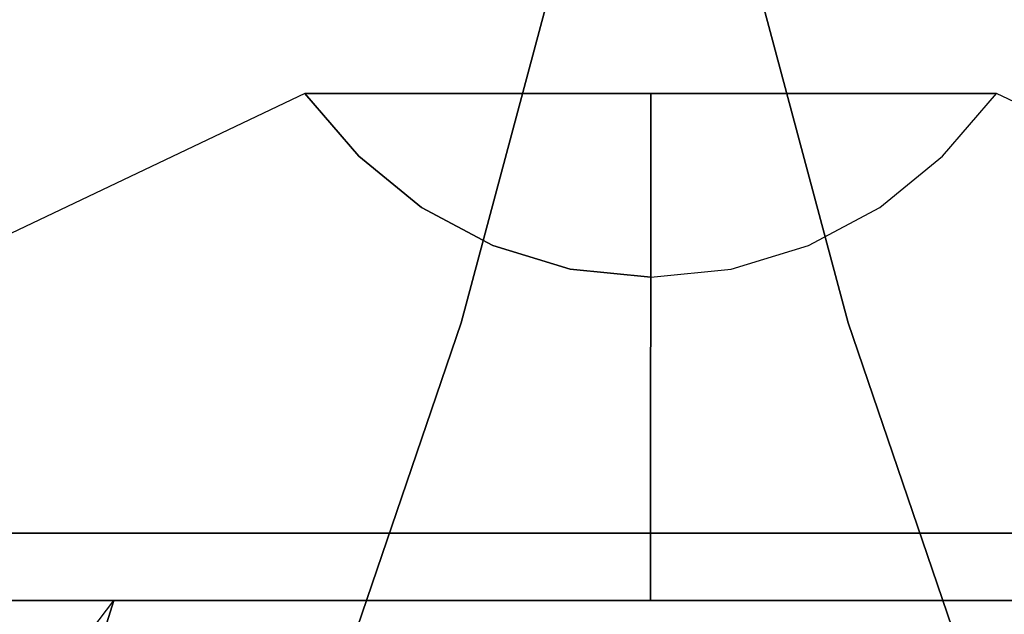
# Model space of a CAD drawing. Header units: millimetres. Extents: x -215 to 215, y -1755 to 257.
# Tile 3 of 7: x -69 to 39, y -135 to -69. Entities that reach past the tile are written whole.
import ezdxf

# ---------------------------------------------------------------- set-up
doc = ezdxf.new("R2010")
doc.units = ezdxf.units.MM
doc.layers.add('KF_LINE_212_9_i_SPEAKDETAIL', color=250, linetype='Continuous')
doc.layers.add('KF_LINE_212_9_i_SPEAKER', color=253, linetype='Continuous')

# ---------------------------------------------------------------- blocks, each defined once
blk = doc.blocks.new('KF_Line_212_9_i')
at = {"layer": 'KF_LINE_212_9_i_SPEAKDETAIL'}
for points, invisible_edges in [([(136.01, 396.95, -33.21), (102.43, 388.6, -21.73), (102.43, 341.4, -21.73), (136.01, 333.05, -33.21)], 10), ([(136.01, 333.05, 32.33), (102.43, 341.4, 20.85), (102.43, 388.6, 20.85), (136.01, 396.95, 32.33)], 10), ([(136.01, 396.95, -33.21), (102.43, 388.6, -21.73), (102.43, 388.6, 20.85), (136.01, 396.95, 32.33)], 10), ([(102.43, 388.6, -21.73), (67.74, 382.19, -12.47), (67.74, 347.81, -12.47), (102.43, 341.4, -21.73)], 10), ([(102.43, 388.6, -21.73), (67.74, 382.19, -12.47), (67.74, 382.19, 11.59), (102.43, 388.6, 20.85)], 10), ([(102.43, 341.4, 20.85), (67.74, 347.81, 11.59), (67.74, 382.19, 11.59), (102.43, 388.6, 20.85)], 10), ([(102.43, 341.4, -21.73), (67.74, 347.81, -12.47), (67.74, 347.81, 11.59), (102.43, 341.4, 20.85)], 10), ([(136.01, 333.05, -33.21), (102.43, 341.4, -21.73), (102.43, 341.4, 20.85), (136.01, 333.05, 32.33)], 10), ([(125.56, 194.21, -31.67), (125.56, 197.33, 0), (133, 197.33, 0), (133, 194.21, -31.67)], 10), ([(125.56, 197.33, 0), (125.56, 194.21, 31.67), (133, 194.21, 31.67), (133, 197.33, 0)], 10), ([(133, 194.38, -31.7), (133, 197.5, 0), (133, 147, 0), (133, 147, -24.13)], 10), ([(133, 197.5, 0), (133, 194.38, 31.7), (133, 147, 24.13), (133, 147, 0)], 10), ([(133, 194.21, -31.67), (133, 197.33, 0), (133, 190.67, 0.01), (133, 187.68, -30.33)], 10), ([(133, 197.33, 0), (133, 194.21, 31.67), (133, 187.68, 30.36), (133, 190.67, 0.01)], 10), ([(125.56, 184.97, -62.12), (125.56, 194.21, -31.67), (133, 194.21, -31.67), (133, 184.97, -62.12)], 10), ([(125.56, 194.21, 31.67), (125.56, 184.97, 62.12), (133, 184.97, 62.12), (133, 194.21, 31.67)], 10), ([(133, 194.38, 31.7), (133, 185.13, 62.19), (133, 147, 48.26), (133, 147, 24.13)], 10), ([(133, 185.13, -62.19), (133, 194.38, -31.7), (133, 147, -24.13), (133, 147, -48.26)], 10), ([(133, 184.97, -62.12), (133, 194.21, -31.67), (133, 187.68, -30.33), (133, 178.83, -59.5)], 10), ([(133, 194.21, 31.67), (133, 184.97, 62.12), (133, 178.83, 59.53), (133, 187.68, 30.36)], 10), ([(77.19, 72.36, -7.43), (77.19, 73.09, 0), (133, 190.67, 0.01), (133, 187.68, -30.33)], 8), ([(77.19, 73.09, 0), (77.19, 72.36, 7.43), (133, 187.68, 30.36), (133, 190.67, 0.01)], 10), ([(77.19, 70.19, -14.58), (77.19, 72.36, -7.43), (133, 187.68, -30.33), (133, 178.83, -59.5)], 10), ([(77.19, 72.36, 7.43), (77.19, 70.19, 14.58), (133, 178.83, 59.53), (133, 187.68, 30.36)], 10), ([(125.56, 184.97, 62.12), (125.56, 169.97, 90.19), (133, 169.97, 90.19), (133, 184.97, 62.12)], 10), ([(133, 185.13, 62.19), (133, 170.11, 90.28), (133, 147, 59.12), (133, 147, 48.26)], 10), ([(133, 184.97, 62.12), (133, 169.97, 90.19), (133, 164.46, 86.42), (133, 178.83, 59.53)], 10), ([(77.19, 66.67, -21.16), (77.19, 70.19, -14.58), (133, 178.83, -59.5), (133, 164.46, -86.39)], 10), ([(77.19, 70.19, 14.58), (77.19, 66.67, 21.16), (133, 164.46, 86.42), (133, 178.83, 59.53)], 10), ([(133, 170.11, 90.28), (133, 149.9, 114.9), (133, 120.56, 85.56), (133, 147, 59.12)], 10), ([(77.19, 61.93, -26.93), (77.19, 66.67, -21.16), (133, 164.46, -86.39), (133, 145.12, -109.96)], 10), ([(77.19, 66.67, 21.16), (77.19, 61.93, 26.93), (133, 145.12, 109.99), (133, 164.46, 86.42)], 10), ([(77.19, 56.16, -31.67), (77.19, 61.93, -26.93), (133, 145.12, -109.96), (133, 121.55, -129.3)], 10), ([(77.19, 61.93, 26.93), (77.19, 56.16, 31.67), (133, 121.55, 129.33), (133, 145.12, 109.99)], 10), ([(77.19, 49.58, -35.19), (77.19, 56.16, -31.67), (133, 121.55, -129.3), (133, 94.66, -143.67)], 10), ([(77.19, 56.16, 31.67), (77.19, 49.58, 35.19), (133, 94.66, 143.7), (133, 121.55, 129.33)], 10), ([(77.19, 42.43, -37.36), (77.19, 49.58, -35.19), (133, 94.66, -143.67), (133, 65.49, -152.52)], 10), ([(77.19, 49.58, 35.19), (77.19, 42.43, 37.36), (133, 65.49, 152.55), (133, 94.66, 143.7)], 10), ([(84.07, 64.68, -12.29), (77.19, 70.19, -14.58), (77.19, 73.09, 0), (84.07, 67.12, 0)], 15), ([(77.19, 70.19, -14.58), (77.19, 73.09, 0), (77.19, 72.36, -7.43)], 1), ([(84.07, 67.12, 0), (77.19, 73.09, 0), (77.19, 70.19, 14.58), (84.07, 64.68, 12.29)], 14), ([(77.19, 73.09, 0), (77.19, 70.19, 14.58), (77.19, 72.36, 7.43)], 1), ([(84.07, 57.71, -22.71), (77.19, 61.93, -26.93), (77.19, 70.19, -14.58), (84.07, 64.68, -12.29)], 15), ([(84.07, 64.68, 12.29), (77.19, 70.19, 14.58), (77.19, 61.93, 26.93), (84.07, 57.71, 22.71)], 15), ([(77.19, 61.93, 26.93), (77.19, 66.67, 21.16), (77.19, 70.19, 14.58)], 10), ([(77.19, 70.19, 14.58), (77.19, 61.93, 26.93), (77.19, 66.67, 21.16)], 1), ([(77.19, 61.93, -26.93), (77.19, 70.19, -14.58), (77.19, 66.67, -21.16)], 1), ([(89.72, 58.32, -9.66), (84.07, 64.68, -12.29), (84.07, 67.12, 0), (89.72, 60.24, 0)], 15), ([(89.72, 60.24, 0), (84.07, 67.12, 0), (84.07, 64.68, 12.29), (89.72, 58.32, 9.66)], 14), ([(77.19, 35, -38.09), (77.19, 42.43, -37.36), (133, 65.49, -152.52), (133, 35.15, -155.51)], 2), ([(77.19, 42.43, 37.36), (77.19, 35, 38.09), (133, 35.15, 155.54), (133, 65.49, 152.55)], 8), ([(89.72, 58.32, 9.66), (84.07, 64.68, 12.29), (84.07, 57.71, 22.71), (89.72, 52.85, 17.85)], 15), ([(89.72, 52.85, -17.85), (84.07, 57.71, -22.71), (84.07, 64.68, -12.29), (89.72, 58.32, -9.66)], 15), ([(84.07, 47.29, -29.68), (77.19, 49.58, -35.19), (77.19, 61.93, -26.93), (84.07, 57.71, -22.71)], 15), ([(84.07, 57.71, 22.71), (77.19, 61.93, 26.93), (77.19, 49.58, 35.19), (84.07, 47.29, 29.68)], 15), ([(77.19, 49.58, 35.19), (77.19, 56.16, 31.67), (77.19, 61.93, 26.93)], 10), ([(77.19, 61.93, -26.93), (77.19, 56.16, -31.67), (77.19, 49.58, -35.19)], 10), ([(77.19, 61.93, 26.93), (77.19, 49.58, 35.19), (77.19, 56.16, 31.67)], 1), ([(77.19, 49.58, -35.19), (77.19, 61.93, -26.93), (77.19, 56.16, -31.67)], 1), ([(93.92, 51.06, -6.65), (89.72, 58.32, -9.66), (89.72, 60.24, 0), (93.92, 52.38, 0)], 15), ([(93.92, 52.38, 0), (89.72, 60.24, 0), (89.72, 58.32, 9.66), (93.92, 51.06, 6.65)], 14), ([(89.72, 52.85, 17.85), (84.07, 57.71, 22.71), (84.07, 47.29, 29.68), (89.72, 44.66, 23.32)], 15), ([(89.72, 44.66, -23.32), (84.07, 47.29, -29.68), (84.07, 57.71, -22.71), (89.72, 52.85, -17.85)], 15), ([(93.92, 51.06, 6.65), (89.72, 58.32, 9.66), (89.72, 52.85, 17.85), (93.92, 47.29, 12.29)], 15), ([(93.92, 47.29, -12.29), (89.72, 52.85, -17.85), (89.72, 58.32, -9.66), (93.92, 51.06, -6.65)], 15), ([(93.92, 47.29, 12.29), (89.72, 52.85, 17.85), (89.72, 44.66, 23.32), (93.92, 41.65, 16.06)], 15), ([(93.92, 41.65, -16.06), (89.72, 44.66, -23.32), (89.72, 52.85, -17.85), (93.92, 47.29, -12.29)], 15), ([(96.5, 43.19, -3.39), (93.92, 51.06, -6.65), (93.92, 52.38, 0), (96.5, 43.86, 0)], 15), ([(96.5, 43.86, 0), (93.92, 52.38, 0), (93.92, 51.06, 6.65), (96.5, 43.19, 3.39)], 14), ([(96.5, 41.27, -6.27), (93.92, 47.29, -12.29), (93.92, 51.06, -6.65), (96.5, 43.19, -3.39)], 15), ([(96.5, 43.19, 3.39), (93.92, 51.06, 6.65), (93.92, 47.29, 12.29), (96.5, 41.27, 6.27)], 15), ([(84.07, 47.29, 29.68), (77.19, 49.58, 35.19), (77.19, 35, 38.09), (84.07, 35, 32.12)], 11), ([(77.19, 35, 38.09), (77.19, 42.43, 37.36), (77.19, 49.58, 35.19)], 10), ([(84.07, 35, -32.12), (77.19, 35, -38.09), (77.19, 49.58, -35.19), (84.07, 47.29, -29.68)], 14), ([(77.19, 49.58, 35.19), (77.19, 35, 38.09), (77.19, 42.43, 37.36)], 1), ([(77.19, 35, -38.09), (77.19, 49.58, -35.19), (77.19, 42.43, -37.36)], 1), ([(89.72, 44.66, 23.32), (84.07, 47.29, 29.68), (84.07, 35, 32.12), (89.72, 35, 25.24)], 11), ([(89.72, 35, -25.24), (84.07, 35, -32.12), (84.07, 47.29, -29.68), (89.72, 44.66, -23.32)], 14), ([(96.5, 41.27, 6.27), (93.92, 47.29, 12.29), (93.92, 41.65, 16.06), (96.5, 38.39, 8.19)], 15), ([(96.5, 38.39, -8.19), (93.92, 41.65, -16.06), (93.92, 47.29, -12.29), (96.5, 41.27, -6.27)], 15), ([(93.92, 41.65, 16.06), (89.72, 44.66, 23.32), (89.72, 35, 25.24), (93.92, 35, 17.38)], 11), ([(93.92, 35, -17.38), (89.72, 35, -25.24), (89.72, 44.66, -23.32), (93.92, 41.65, -16.06)], 14), ([(97.38, 35, 0), (96.5, 43.19, -3.39), (96.5, 43.86, 0), (97.38, 35, 0)], 15), ([(97.38, 35, 0), (96.5, 43.86, 0), (96.5, 43.19, 3.39), (97.38, 35, 0)], 14), ([(97.38, 35, 0), (96.5, 41.27, -6.27), (96.5, 43.19, -3.39), (97.38, 35, 0)], 15), ([(97.38, 35, 0), (96.5, 43.19, 3.39), (96.5, 41.27, 6.27), (97.38, 35, 0)], 15), ([(96.5, 38.39, 8.19), (93.92, 41.65, 16.06), (93.92, 35, 17.38), (96.5, 35, 8.86)], 11), ([(96.5, 35, -8.86), (93.92, 35, -17.38), (93.92, 41.65, -16.06), (96.5, 38.39, -8.19)], 14), ([(97.38, 35, 0), (96.5, 38.39, -8.19), (96.5, 41.27, -6.27), (97.38, 35, 0)], 15), ([(97.38, 35, 0), (96.5, 41.27, 6.27), (96.5, 38.39, 8.19), (97.38, 35, 0)], 15), ([(97.38, 35, 0), (96.5, 35, -8.86), (96.5, 38.39, -8.19), (97.38, 35, 0)], 14), ([(97.38, 35, 0), (96.5, 38.39, 8.19), (96.5, 35, 8.86), (97.38, 35, 0)], 11), ([(77.19, 27.57, -37.36), (77.19, 35, -38.09), (133, 35.15, -155.51), (133, 4.81, -152.52)], 10), ([(77.19, 35, 38.09), (77.19, 27.57, 37.36), (133, 4.81, 152.55), (133, 35.15, 155.54)], 10), ([(84.07, 35, 32.12), (77.19, 35, 38.09), (77.19, 20.42, 35.19), (84.07, 22.71, 29.68)], 14), ([(84.07, 22.71, -29.68), (77.19, 20.42, -35.19), (77.19, 35, -38.09), (84.07, 35, -32.12)], 15), ([(77.19, 20.42, 35.19), (77.19, 27.57, 37.36), (77.19, 35, 38.09)], 10), ([(77.19, 35, -38.09), (77.19, 27.57, -37.36), (77.19, 20.42, -35.19)], 10), ([(77.19, 35, 38.09), (77.19, 20.42, 35.19), (77.19, 27.57, 37.36)], 1), ([(77.19, 20.42, -35.19), (77.19, 35, -38.09), (77.19, 27.57, -37.36)], 1), ([(89.72, 35, 25.24), (84.07, 35, 32.12), (84.07, 22.71, 29.68), (89.72, 25.34, 23.32)], 14), ([(89.72, 25.34, -23.32), (84.07, 22.71, -29.68), (84.07, 35, -32.12), (89.72, 35, -25.24)], 15), ([(93.92, 35, 17.38), (89.72, 35, 25.24), (89.72, 25.34, 23.32), (93.92, 28.35, 16.06)], 14), ([(93.92, 28.35, -16.06), (89.72, 25.34, -23.32), (89.72, 35, -25.24), (93.92, 35, -17.38)], 15), ([(96.5, 35, 8.86), (93.92, 35, 17.38), (93.92, 28.35, 16.06), (96.5, 31.61, 8.19)], 14), ([(96.5, 31.61, -8.19), (93.92, 28.35, -16.06), (93.92, 35, -17.38), (96.5, 35, -8.86)], 15), ([(97.38, 35, 0), (96.5, 31.61, -8.19), (96.5, 35, -8.86), (97.38, 35, 0)], 15), ([(97.38, 35, 0), (96.5, 26.81, -3.39), (96.5, 28.73, -6.27), (97.38, 35, 0)], 15), ([(97.38, 35, 0), (96.5, 28.73, -6.27), (96.5, 31.61, -8.19), (97.38, 35, 0)], 15), ([(97.38, 35, 0), (96.5, 35, 8.86), (96.5, 31.61, 8.19), (97.38, 35, 0)], 14), ([(97.38, 35, 0), (96.5, 31.61, 8.19), (96.5, 28.73, 6.27), (97.38, 35, 0)], 15), ([(97.38, 35, 0), (96.5, 28.73, 6.27), (96.5, 26.81, 3.39), (97.38, 35, 0)], 15), ([(97.38, 35, 0), (96.5, 26.14, 0), (96.5, 26.81, -3.39), (97.38, 35, 0)], 14), ([(97.38, 35, 0), (96.5, 26.81, 3.39), (96.5, 26.14, 0), (97.38, 35, 0)], 11), ([(96.5, 31.61, 8.19), (93.92, 28.35, 16.06), (93.92, 22.71, 12.29), (96.5, 28.73, 6.27)], 15), ([(96.5, 28.73, -6.27), (93.92, 22.71, -12.29), (93.92, 28.35, -16.06), (96.5, 31.61, -8.19)], 15), ([(93.92, 28.35, 16.06), (89.72, 25.34, 23.32), (89.72, 17.15, 17.85), (93.92, 22.71, 12.29)], 15), ([(93.92, 22.71, -12.29), (89.72, 17.15, -17.85), (89.72, 25.34, -23.32), (93.92, 28.35, -16.06)], 15), ([(96.5, 26.81, -3.39), (93.92, 18.94, -6.65), (93.92, 22.71, -12.29), (96.5, 28.73, -6.27)], 15), ([(96.5, 28.73, 6.27), (93.92, 22.71, 12.29), (93.92, 18.94, 6.65), (96.5, 26.81, 3.39)], 15), ([(77.19, 20.42, -35.19), (77.19, 27.57, -37.36), (133, 4.81, -152.52), (133, -24.37, -143.67)], 10), ([(77.19, 27.57, 37.36), (77.19, 20.42, 35.19), (133, -24.37, 143.7), (133, 4.81, 152.55)], 10), ([(96.5, 26.14, 0), (93.92, 17.62, 0), (93.92, 18.94, -6.65), (96.5, 26.81, -3.39)], 14), ([(96.5, 26.81, 3.39), (93.92, 18.94, 6.65), (93.92, 17.62, 0), (96.5, 26.14, 0)], 11), ([(89.72, 25.34, 23.32), (84.07, 22.71, 29.68), (84.07, 12.29, 22.71), (89.72, 17.15, 17.85)], 15), ([(89.72, 17.15, -17.85), (84.07, 12.29, -22.71), (84.07, 22.71, -29.68), (89.72, 25.34, -23.32)], 15), ([(84.07, 22.71, 29.68), (77.19, 20.42, 35.19), (77.19, 8.07, 26.93), (84.07, 12.29, 22.71)], 15), ([(84.07, 12.29, -22.71), (77.19, 8.07, -26.93), (77.19, 20.42, -35.19), (84.07, 22.71, -29.68)], 15), ([(93.92, 22.71, 12.29), (89.72, 17.15, 17.85), (89.72, 11.68, 9.66), (93.92, 18.94, 6.65)], 15), ([(93.92, 18.94, -6.65), (89.72, 11.68, -9.66), (89.72, 17.15, -17.85), (93.92, 22.71, -12.29)], 15), ([(77.19, 13.84, -31.67), (77.19, 20.42, -35.19), (133, -24.37, -143.67), (133, -51.26, -129.3)], 10), ([(77.19, 20.42, 35.19), (77.19, 13.84, 31.67), (133, -51.26, 129.33), (133, -24.37, 143.7)], 10), ([(77.19, 8.07, 26.93), (77.19, 13.84, 31.67), (77.19, 20.42, 35.19)], 10), ([(77.19, 20.42, -35.19), (77.19, 13.84, -31.67), (77.19, 8.07, -26.93)], 10), ([(77.19, 20.42, 35.19), (77.19, 8.07, 26.93), (77.19, 13.84, 31.67)], 1), ([(77.19, 8.07, -26.93), (77.19, 20.42, -35.19), (77.19, 13.84, -31.67)], 1), ([(93.92, 17.62, 0), (89.72, 9.76, 0), (89.72, 11.68, -9.66), (93.92, 18.94, -6.65)], 14), ([(93.92, 18.94, 6.65), (89.72, 11.68, 9.66), (89.72, 9.76, 0), (93.92, 17.62, 0)], 11), ([(89.72, 17.15, 17.85), (84.07, 12.29, 22.71), (84.07, 5.32, 12.29), (89.72, 11.68, 9.66)], 15), ([(89.72, 11.68, -9.66), (84.07, 5.32, -12.29), (84.07, 12.29, -22.71), (89.72, 17.15, -17.85)], 15), ([(77.19, 8.07, -26.93), (77.19, 13.84, -31.67), (133, -51.26, -129.3), (133, -74.83, -109.96)], 10), ([(77.19, 13.84, 31.67), (77.19, 8.07, 26.93), (133, -74.83, 109.99), (133, -51.26, 129.33)], 10), ([(84.07, 12.29, 22.71), (77.19, 8.07, 26.93), (77.19, -0.19, 14.58), (84.07, 5.32, 12.29)], 15), ([(84.07, 5.32, -12.29), (77.19, -0.19, -14.58), (77.19, 8.07, -26.93), (84.07, 12.29, -22.71)], 15), ([(89.72, 9.76, 0), (84.07, 2.88, 0), (84.07, 5.32, -12.29), (89.72, 11.68, -9.66)], 14), ([(89.72, 11.68, 9.66), (84.07, 5.32, 12.29), (84.07, 2.88, 0), (89.72, 9.76, 0)], 11), ([(77.19, 3.33, -21.16), (77.19, 8.07, -26.93), (133, -74.83, -109.96), (133, -94.17, -86.39)], 10), ([(77.19, 8.07, 26.93), (77.19, 3.33, 21.16), (133, -94.17, 86.42), (133, -74.83, 109.99)], 10), ([(77.19, -0.19, 14.58), (77.19, 3.33, 21.16), (77.19, 8.07, 26.93)], 10), ([(77.19, 8.07, -26.93), (77.19, 3.33, -21.16), (77.19, -0.19, -14.58)], 10), ([(77.19, 8.07, 26.93), (77.19, -0.19, 14.58), (77.19, 3.33, 21.16)], 1), ([(77.19, -0.19, -14.58), (77.19, 8.07, -26.93), (77.19, 3.33, -21.16)], 1), ([(84.07, 2.88, 0), (77.19, -3.09, 0), (77.19, -0.19, -14.58), (84.07, 5.32, -12.29)], 14), ([(84.07, 5.32, 12.29), (77.19, -0.19, 14.58), (77.19, -3.09, 0), (84.07, 2.88, 0)], 11), ([(77.19, -0.19, -14.58), (77.19, 3.33, -21.16), (133, -94.17, -86.39), (133, -108.54, -59.5)], 10), ([(77.19, 3.33, 21.16), (77.19, -0.19, 14.58), (133, -108.54, 59.53), (133, -94.17, 86.42)], 10), ([(77.19, -2.36, -7.43), (77.19, -0.19, -14.58), (133, -108.54, -59.5), (133, -117.39, -30.33)], 10), ([(77.19, -0.19, 14.58), (77.19, -2.36, 7.43), (133, -117.39, 30.36), (133, -108.54, 59.53)], 10), ([(77.19, -0.19, -14.58), (77.19, -2.36, -7.43), (77.19, -3.09, 0)], 10), ([(77.19, -3.09, 0), (77.19, -2.36, 7.43), (77.19, -0.19, 14.58)], 10), ([(77.19, -0.19, 14.58), (77.19, -3.09, 0), (77.19, -2.36, 7.43)], 1), ([(77.19, -3.09, 0), (77.19, -0.19, -14.58), (77.19, -2.36, -7.43)], 1), ([(77.19, -3.09, 0), (77.19, -2.36, -7.43), (133, -117.39, -30.33), (133, -120.38, 0.01)], 2), ([(77.19, -2.36, 7.43), (77.19, -3.09, 0), (133, -120.38, 0.01), (133, -117.39, 30.36)], 15), ([(133, -100.11, 90.28), (133, -79.91, 114.9), (133, -50.56, 85.56), (133, -77, 59.12)], 10), ([(133, -115.13, 62.19), (133, -100.11, 90.28), (133, -77, 59.12), (133, -77, 48.26)], 10), ([(133, -124.38, -31.7), (133, -127.5, 0), (133, -77, 0), (133, -77, -24.13)], 10), ([(133, -127.5, 0), (133, -124.38, 31.7), (133, -77, 24.13), (133, -77, 0)], 10), ([(133, -124.38, 31.7), (133, -115.13, 62.19), (133, -77, 48.26), (133, -77, 24.13)], 10), ([(133, -115.13, -62.19), (133, -124.38, -31.7), (133, -77, -24.13), (133, -77, -48.26)], 10), ([(133, -99.97, 90.19), (133, -114.97, 62.12), (133, -108.54, 59.53), (133, -94.17, 86.42)], 10), ([(125.56, -99.97, 90.19), (125.56, -114.97, 62.12), (133, -114.97, 62.12), (133, -99.97, 90.19)], 10), ([(133, -124.21, -31.67), (133, -114.97, -62.12), (133, -108.54, -59.5), (133, -117.39, -30.33)], 10), ([(133, -114.97, 62.12), (133, -124.21, 31.67), (133, -117.39, 30.36), (133, -108.54, 59.53)], 10), ([(125.56, -124.21, -31.67), (125.56, -114.97, -62.12), (133, -114.97, -62.12), (133, -124.21, -31.67)], 10), ([(125.56, -114.97, 62.12), (125.56, -124.21, 31.67), (133, -124.21, 31.67), (133, -114.97, 62.12)], 10), ([(133, -127.33, 0), (133, -124.21, -31.67), (133, -117.39, -30.33), (133, -120.38, 0.01)], 10), ([(133, -124.21, 31.67), (133, -127.33, 0), (133, -120.38, 0.01), (133, -117.39, 30.36)], 10), ([(125.56, -127.33, 0), (125.56, -124.21, -31.67), (133, -124.21, -31.67), (133, -127.33, 0)], 10), ([(125.56, -124.21, 31.67), (125.56, -127.33, 0), (133, -127.33, 0), (133, -124.21, 31.67)], 10), ([(125.56, -134.79, -31.67), (125.56, -131.67, 0), (133, -131.67, 0), (133, -134.79, -31.67)], 10), ([(125.56, -131.67, 0), (125.56, -134.79, 31.67), (133, -134.79, 31.67), (133, -131.67, 0)], 10), ([(133, -134.62, -31.7), (133, -131.5, 0), (133, -182, 0), (133, -182, -24.13)], 10), ([(133, -131.5, 0), (133, -134.62, 31.7), (133, -182, 24.13), (133, -182, 0)], 10), ([(133, -134.79, -31.67), (133, -131.67, 0), (133, -138.33, 0.01), (133, -141.32, -30.33)], 10), ([(133, -131.67, 0), (133, -134.79, 31.67), (133, -141.32, 30.36), (133, -138.33, 0.01)], 10), ([(125.56, -144.03, -62.12), (125.56, -134.79, -31.67), (133, -134.79, -31.67), (133, -144.03, -62.12)], 10), ([(125.56, -134.79, 31.67), (125.56, -144.03, 62.12), (133, -144.03, 62.12), (133, -134.79, 31.67)], 10), ([(133, -134.62, 31.7), (133, -143.87, 62.19), (133, -182, 48.26), (133, -182, 24.13)], 10), ([(133, -143.87, -62.19), (133, -134.62, -31.7), (133, -182, -24.13), (133, -182, -48.26)], 10), ([(133, -144.03, -62.12), (133, -134.79, -31.67), (133, -141.32, -30.33), (133, -150.17, -59.5)], 10), ([(133, -134.79, 31.67), (133, -144.03, 62.12), (133, -150.17, 59.53), (133, -141.32, 30.36)], 10), ([(77.19, -256.64, -7.43), (77.19, -255.91, 0), (133, -138.33, 0.01), (133, -141.32, -30.33)], 8), ([(77.19, -255.91, 0), (77.19, -256.64, 7.43), (133, -141.32, 30.36), (133, -138.33, 0.01)], 10), ([(77.19, -258.81, -14.58), (77.19, -256.64, -7.43), (133, -141.32, -30.33), (133, -150.17, -59.5)], 10), ([(77.19, -256.64, 7.43), (77.19, -258.81, 14.58), (133, -150.17, 59.53), (133, -141.32, 30.36)], 10), ([(125.56, -144.03, 62.12), (125.56, -159.03, 90.19), (133, -159.03, 90.19), (133, -144.03, 62.12)], 10), ([(133, -143.87, 62.19), (133, -158.89, 90.28), (133, -182, 59.12), (133, -182, 48.26)], 10), ([(133, -144.03, 62.12), (133, -159.03, 90.19), (133, -164.54, 86.42), (133, -150.17, 59.53)], 10), ([(77.19, -262.33, -21.16), (77.19, -258.81, -14.58), (133, -150.17, -59.5), (133, -164.54, -86.39)], 10), ([(77.19, -258.81, 14.58), (77.19, -262.33, 21.16), (133, -164.54, 86.42), (133, -150.17, 59.53)], 10), ([(133, -158.89, 90.28), (133, -179.1, 114.9), (133, -208.44, 85.56), (133, -182, 59.12)], 10), ([(77.19, -267.07, -26.93), (77.19, -262.33, -21.16), (133, -164.54, -86.39), (133, -183.88, -109.96)], 10), ([(77.19, -262.33, 21.16), (77.19, -267.07, 26.93), (133, -183.88, 109.99), (133, -164.54, 86.42)], 10), ([(77.19, -272.84, -31.67), (77.19, -267.07, -26.93), (133, -183.88, -109.96), (133, -207.45, -129.3)], 10), ([(77.19, -267.07, 26.93), (77.19, -272.84, 31.67), (133, -207.45, 129.33), (133, -183.88, 109.99)], 10), ([(77.19, -279.42, -35.19), (77.19, -272.84, -31.67), (133, -207.45, -129.3), (133, -234.34, -143.67)], 10), ([(77.19, -272.84, 31.67), (77.19, -279.42, 35.19), (133, -234.34, 143.7), (133, -207.45, 129.33)], 10), ([(77.19, -286.57, -37.36), (77.19, -279.42, -35.19), (133, -234.34, -143.67), (133, -263.51, -152.52)], 10), ([(77.19, -279.42, 35.19), (77.19, -286.57, 37.36), (133, -263.51, 152.55), (133, -234.34, 143.7)], 10), ([(84.07, -264.32, -12.29), (77.19, -258.81, -14.58), (77.19, -255.91, 0), (84.07, -261.88, 0)], 15), ([(77.19, -258.81, -14.58), (77.19, -255.91, 0), (77.19, -256.64, -7.43)], 1), ([(84.07, -261.88, 0), (77.19, -255.91, 0), (77.19, -258.81, 14.58), (84.07, -264.32, 12.29)], 14), ([(77.19, -255.91, 0), (77.19, -258.81, 14.58), (77.19, -256.64, 7.43)], 1), ([(84.07, -271.29, -22.71), (77.19, -267.07, -26.93), (77.19, -258.81, -14.58), (84.07, -264.32, -12.29)], 15), ([(84.07, -264.32, 12.29), (77.19, -258.81, 14.58), (77.19, -267.07, 26.93), (84.07, -271.29, 22.71)], 15), ([(77.19, -267.07, 26.93), (77.19, -262.33, 21.16), (77.19, -258.81, 14.58)], 10), ([(77.19, -258.81, 14.58), (77.19, -267.07, 26.93), (77.19, -262.33, 21.16)], 1), ([(77.19, -267.07, -26.93), (77.19, -258.81, -14.58), (77.19, -262.33, -21.16)], 1), ([(89.72, -270.68, -9.66), (84.07, -264.32, -12.29), (84.07, -261.88, 0), (89.72, -268.76, 0)], 15), ([(89.72, -268.76, 0), (84.07, -261.88, 0), (84.07, -264.32, 12.29), (89.72, -270.68, 9.66)], 14), ([(77.19, -294, -38.09), (77.19, -286.57, -37.36), (133, -263.51, -152.52), (133, -293.85, -155.51)], 2), ([(77.19, -286.57, 37.36), (77.19, -294, 38.09), (133, -293.85, 155.54), (133, -263.51, 152.55)], 8), ([(89.72, -270.68, 9.66), (84.07, -264.32, 12.29), (84.07, -271.29, 22.71), (89.72, -276.15, 17.85)], 15), ([(89.72, -276.15, -17.85), (84.07, -271.29, -22.71), (84.07, -264.32, -12.29), (89.72, -270.68, -9.66)], 15), ([(84.07, -281.71, -29.68), (77.19, -279.42, -35.19), (77.19, -267.07, -26.93), (84.07, -271.29, -22.71)], 15), ([(84.07, -271.29, 22.71), (77.19, -267.07, 26.93), (77.19, -279.42, 35.19), (84.07, -281.71, 29.68)], 15), ([(77.19, -279.42, 35.19), (77.19, -272.84, 31.67), (77.19, -267.07, 26.93)], 10), ([(77.19, -267.07, -26.93), (77.19, -272.84, -31.67), (77.19, -279.42, -35.19)], 10), ([(77.19, -267.07, 26.93), (77.19, -279.42, 35.19), (77.19, -272.84, 31.67)], 1), ([(77.19, -279.42, -35.19), (77.19, -267.07, -26.93), (77.19, -272.84, -31.67)], 1), ([(93.92, -277.94, -6.65), (89.72, -270.68, -9.66), (89.72, -268.76, 0), (93.92, -276.62, 0)], 15), ([(93.92, -276.62, 0), (89.72, -268.76, 0), (89.72, -270.68, 9.66), (93.92, -277.94, 6.65)], 14), ([(93.92, -277.94, 6.65), (89.72, -270.68, 9.66), (89.72, -276.15, 17.85), (93.92, -281.71, 12.29)], 15), ([(93.92, -281.71, -12.29), (89.72, -276.15, -17.85), (89.72, -270.68, -9.66), (93.92, -277.94, -6.65)], 15), ([(89.72, -276.15, 17.85), (84.07, -271.29, 22.71), (84.07, -281.71, 29.68), (89.72, -284.34, 23.32)], 15), ([(89.72, -284.34, -23.32), (84.07, -281.71, -29.68), (84.07, -271.29, -22.71), (89.72, -276.15, -17.85)], 15), ([(93.92, -281.71, 12.29), (89.72, -276.15, 17.85), (89.72, -284.34, 23.32), (93.92, -287.35, 16.06)], 15), ([(93.92, -287.35, -16.06), (89.72, -284.34, -23.32), (89.72, -276.15, -17.85), (93.92, -281.71, -12.29)], 15), ([(96.5, -285.81, -3.39), (93.92, -277.94, -6.65), (93.92, -276.62, 0), (96.5, -285.14, 0)], 15), ([(96.5, -285.14, 0), (93.92, -276.62, 0), (93.92, -277.94, 6.65), (96.5, -285.81, 3.39)], 14), ([(96.5, -287.73, -6.27), (93.92, -281.71, -12.29), (93.92, -277.94, -6.65), (96.5, -285.81, -3.39)], 15), ([(96.5, -285.81, 3.39), (93.92, -277.94, 6.65), (93.92, -281.71, 12.29), (96.5, -287.73, 6.27)], 15), ([(84.07, -281.71, 29.68), (77.19, -279.42, 35.19), (77.19, -294, 38.09), (84.07, -294, 32.12)], 11), ([(77.19, -294, 38.09), (77.19, -286.57, 37.36), (77.19, -279.42, 35.19)], 10), ([(84.07, -294, -32.12), (77.19, -294, -38.09), (77.19, -279.42, -35.19), (84.07, -281.71, -29.68)], 14), ([(77.19, -279.42, 35.19), (77.19, -294, 38.09), (77.19, -286.57, 37.36)], 1), ([(77.19, -294, -38.09), (77.19, -279.42, -35.19), (77.19, -286.57, -37.36)], 1), ([(89.72, -284.34, 23.32), (84.07, -281.71, 29.68), (84.07, -294, 32.12), (89.72, -294, 25.24)], 11), ([(89.72, -294, -25.24), (84.07, -294, -32.12), (84.07, -281.71, -29.68), (89.72, -284.34, -23.32)], 14), ([(96.5, -287.73, 6.27), (93.92, -281.71, 12.29), (93.92, -287.35, 16.06), (96.5, -290.61, 8.19)], 15), ([(96.5, -290.61, -8.19), (93.92, -287.35, -16.06), (93.92, -281.71, -12.29), (96.5, -287.73, -6.27)], 15), ([(93.92, -287.35, 16.06), (89.72, -284.34, 23.32), (89.72, -294, 25.24), (93.92, -294, 17.38)], 11), ([(93.92, -294, -17.38), (89.72, -294, -25.24), (89.72, -284.34, -23.32), (93.92, -287.35, -16.06)], 14), ([(97.38, -294, 0), (96.5, -285.81, -3.39), (96.5, -285.14, 0), (97.38, -294, 0)], 15), ([(97.38, -294, 0), (96.5, -285.14, 0), (96.5, -285.81, 3.39), (97.38, -294, 0)], 14), ([(97.38, -294, 0), (96.5, -287.73, -6.27), (96.5, -285.81, -3.39), (97.38, -294, 0)], 15), ([(97.38, -294, 0), (96.5, -285.81, 3.39), (96.5, -287.73, 6.27), (97.38, -294, 0)], 15), ([(96.5, -290.61, 8.19), (93.92, -287.35, 16.06), (93.92, -294, 17.38), (96.5, -294, 8.86)], 11), ([(96.5, -294, -8.86), (93.92, -294, -17.38), (93.92, -287.35, -16.06), (96.5, -290.61, -8.19)], 14), ([(97.38, -294, 0), (96.5, -290.61, -8.19), (96.5, -287.73, -6.27), (97.38, -294, 0)], 15), ([(97.38, -294, 0), (96.5, -287.73, 6.27), (96.5, -290.61, 8.19), (97.38, -294, 0)], 15), ([(97.38, -294, 0), (96.5, -294, -8.86), (96.5, -290.61, -8.19), (97.38, -294, 0)], 14), ([(97.38, -294, 0), (96.5, -290.61, 8.19), (96.5, -294, 8.86), (97.38, -294, 0)], 11), ([(77.19, -301.43, -37.36), (77.19, -294, -38.09), (133, -293.85, -155.51), (133, -324.19, -152.52)], 10), ([(77.19, -294, 38.09), (77.19, -301.43, 37.36), (133, -324.19, 152.55), (133, -293.85, 155.54)], 10), ([(84.07, -294, 32.12), (77.19, -294, 38.09), (77.19, -308.58, 35.19), (84.07, -306.29, 29.68)], 14), ([(84.07, -306.29, -29.68), (77.19, -308.58, -35.19), (77.19, -294, -38.09), (84.07, -294, -32.12)], 15), ([(77.19, -308.58, 35.19), (77.19, -301.43, 37.36), (77.19, -294, 38.09)], 10), ([(77.19, -294, -38.09), (77.19, -301.43, -37.36), (77.19, -308.58, -35.19)], 10), ([(77.19, -294, 38.09), (77.19, -308.58, 35.19), (77.19, -301.43, 37.36)], 1), ([(77.19, -308.58, -35.19), (77.19, -294, -38.09), (77.19, -301.43, -37.36)], 1), ([(89.72, -294, 25.24), (84.07, -294, 32.12), (84.07, -306.29, 29.68), (89.72, -303.66, 23.32)], 14), ([(89.72, -303.66, -23.32), (84.07, -306.29, -29.68), (84.07, -294, -32.12), (89.72, -294, -25.24)], 15), ([(93.92, -294, 17.38), (89.72, -294, 25.24), (89.72, -303.66, 23.32), (93.92, -300.65, 16.06)], 14), ([(93.92, -300.65, -16.06), (89.72, -303.66, -23.32), (89.72, -294, -25.24), (93.92, -294, -17.38)], 15), ([(96.5, -294, 8.86), (93.92, -294, 17.38), (93.92, -300.65, 16.06), (96.5, -297.39, 8.19)], 14), ([(96.5, -297.39, -8.19), (93.92, -300.65, -16.06), (93.92, -294, -17.38), (96.5, -294, -8.86)], 15), ([(97.38, -294, 0), (96.5, -297.39, -8.19), (96.5, -294, -8.86), (97.38, -294, 0)], 15), ([(97.38, -294, 0), (96.5, -302.19, -3.39), (96.5, -300.27, -6.27), (97.38, -294, 0)], 15), ([(97.38, -294, 0), (96.5, -300.27, -6.27), (96.5, -297.39, -8.19), (97.38, -294, 0)], 15), ([(97.38, -294, 0), (96.5, -294, 8.86), (96.5, -297.39, 8.19), (97.38, -294, 0)], 14), ([(97.38, -294, 0), (96.5, -297.39, 8.19), (96.5, -300.27, 6.27), (97.38, -294, 0)], 15), ([(97.38, -294, 0), (96.5, -300.27, 6.27), (96.5, -302.19, 3.39), (97.38, -294, 0)], 15), ([(97.38, -294, 0), (96.5, -302.86, 0), (96.5, -302.19, -3.39), (97.38, -294, 0)], 14), ([(97.38, -294, 0), (96.5, -302.19, 3.39), (96.5, -302.86, 0), (97.38, -294, 0)], 11), ([(96.5, -297.39, 8.19), (93.92, -300.65, 16.06), (93.92, -306.29, 12.29), (96.5, -300.27, 6.27)], 15), ([(96.5, -300.27, -6.27), (93.92, -306.29, -12.29), (93.92, -300.65, -16.06), (96.5, -297.39, -8.19)], 15), ([(96.5, -302.19, -3.39), (93.92, -310.06, -6.65), (93.92, -306.29, -12.29), (96.5, -300.27, -6.27)], 15), ([(96.5, -300.27, 6.27), (93.92, -306.29, 12.29), (93.92, -310.06, 6.65), (96.5, -302.19, 3.39)], 15), ([(93.92, -300.65, 16.06), (89.72, -303.66, 23.32), (89.72, -311.85, 17.85), (93.92, -306.29, 12.29)], 15), ([(93.92, -306.29, -12.29), (89.72, -311.85, -17.85), (89.72, -303.66, -23.32), (93.92, -300.65, -16.06)], 15), ([(77.19, -308.58, -35.19), (77.19, -301.43, -37.36), (133, -324.19, -152.52), (133, -353.37, -143.67)], 10), ([(77.19, -301.43, 37.36), (77.19, -308.58, 35.19), (133, -353.37, 143.7), (133, -324.19, 152.55)], 10), ([(96.5, -302.86, 0), (93.92, -311.38, 0), (93.92, -310.06, -6.65), (96.5, -302.19, -3.39)], 14), ([(96.5, -302.19, 3.39), (93.92, -310.06, 6.65), (93.92, -311.38, 0), (96.5, -302.86, 0)], 11), ([(89.72, -303.66, 23.32), (84.07, -306.29, 29.68), (84.07, -316.71, 22.71), (89.72, -311.85, 17.85)], 15), ([(89.72, -311.85, -17.85), (84.07, -316.71, -22.71), (84.07, -306.29, -29.68), (89.72, -303.66, -23.32)], 15), ([(84.07, -306.29, 29.68), (77.19, -308.58, 35.19), (77.19, -320.93, 26.93), (84.07, -316.71, 22.71)], 15), ([(84.07, -316.71, -22.71), (77.19, -320.93, -26.93), (77.19, -308.58, -35.19), (84.07, -306.29, -29.68)], 15), ([(93.92, -306.29, 12.29), (89.72, -311.85, 17.85), (89.72, -317.32, 9.66), (93.92, -310.06, 6.65)], 15), ([(93.92, -310.06, -6.65), (89.72, -317.32, -9.66), (89.72, -311.85, -17.85), (93.92, -306.29, -12.29)], 15), ([(77.19, -315.16, -31.67), (77.19, -308.58, -35.19), (133, -353.37, -143.67), (133, -380.26, -129.3)], 10), ([(77.19, -308.58, 35.19), (77.19, -315.16, 31.67), (133, -380.26, 129.33), (133, -353.37, 143.7)], 10), ([(77.19, -320.93, 26.93), (77.19, -315.16, 31.67), (77.19, -308.58, 35.19)], 10), ([(77.19, -308.58, -35.19), (77.19, -315.16, -31.67), (77.19, -320.93, -26.93)], 10), ([(77.19, -308.58, 35.19), (77.19, -320.93, 26.93), (77.19, -315.16, 31.67)], 1), ([(77.19, -320.93, -26.93), (77.19, -308.58, -35.19), (77.19, -315.16, -31.67)], 1), ([(93.92, -311.38, 0), (89.72, -319.24, 0), (89.72, -317.32, -9.66), (93.92, -310.06, -6.65)], 14), ([(93.92, -310.06, 6.65), (89.72, -317.32, 9.66), (89.72, -319.24, 0), (93.92, -311.38, 0)], 11), ([(89.72, -311.85, 17.85), (84.07, -316.71, 22.71), (84.07, -323.68, 12.29), (89.72, -317.32, 9.66)], 15), ([(89.72, -317.32, -9.66), (84.07, -323.68, -12.29), (84.07, -316.71, -22.71), (89.72, -311.85, -17.85)], 15), ([(77.19, -320.93, -26.93), (77.19, -315.16, -31.67), (133, -380.26, -129.3), (133, -403.83, -109.96)], 10), ([(77.19, -315.16, 31.67), (77.19, -320.93, 26.93), (133, -403.83, 109.99), (133, -380.26, 129.33)], 10), ([(84.07, -316.71, 22.71), (77.19, -320.93, 26.93), (77.19, -329.19, 14.58), (84.07, -323.68, 12.29)], 15), ([(84.07, -323.68, -12.29), (77.19, -329.19, -14.58), (77.19, -320.93, -26.93), (84.07, -316.71, -22.71)], 15), ([(89.72, -319.24, 0), (84.07, -326.12, 0), (84.07, -323.68, -12.29), (89.72, -317.32, -9.66)], 14), ([(89.72, -317.32, 9.66), (84.07, -323.68, 12.29), (84.07, -326.12, 0), (89.72, -319.24, 0)], 11), ([(77.19, -325.67, -21.16), (77.19, -320.93, -26.93), (133, -403.83, -109.96), (133, -423.17, -86.39)], 10), ([(77.19, -320.93, 26.93), (77.19, -325.67, 21.16), (133, -423.17, 86.42), (133, -403.83, 109.99)], 10), ([(77.19, -329.19, 14.58), (77.19, -325.67, 21.16), (77.19, -320.93, 26.93)], 10), ([(77.19, -320.93, -26.93), (77.19, -325.67, -21.16), (77.19, -329.19, -14.58)], 10), ([(77.19, -320.93, 26.93), (77.19, -329.19, 14.58), (77.19, -325.67, 21.16)], 1), ([(77.19, -329.19, -14.58), (77.19, -320.93, -26.93), (77.19, -325.67, -21.16)], 1), ([(84.07, -326.12, 0), (77.19, -332.09, 0), (77.19, -329.19, -14.58), (84.07, -323.68, -12.29)], 14), ([(84.07, -323.68, 12.29), (77.19, -329.19, 14.58), (77.19, -332.09, 0), (84.07, -326.12, 0)], 11), ([(77.19, -329.19, -14.58), (77.19, -325.67, -21.16), (133, -423.17, -86.39), (133, -437.54, -59.5)], 10), ([(77.19, -325.67, 21.16), (77.19, -329.19, 14.58), (133, -437.54, 59.53), (133, -423.17, 86.42)], 10), ([(77.19, -331.36, -7.43), (77.19, -329.19, -14.58), (133, -437.54, -59.5), (133, -446.39, -30.33)], 10), ([(77.19, -329.19, 14.58), (77.19, -331.36, 7.43), (133, -446.39, 30.36), (133, -437.54, 59.53)], 10), ([(77.19, -329.19, -14.58), (77.19, -331.36, -7.43), (77.19, -332.09, 0)], 10), ([(77.19, -332.09, 0), (77.19, -331.36, 7.43), (77.19, -329.19, 14.58)], 10), ([(77.19, -329.19, 14.58), (77.19, -332.09, 0), (77.19, -331.36, 7.43)], 1), ([(77.19, -332.09, 0), (77.19, -329.19, -14.58), (77.19, -331.36, -7.43)], 1), ([(77.19, -332.09, 0), (77.19, -331.36, -7.43), (133, -446.39, -30.33), (133, -449.38, 0.01)], 2), ([(77.19, -331.36, 7.43), (77.19, -332.09, 0), (133, -449.38, 0.01), (133, -446.39, 30.36)], 15), ([(133, -429.11, 90.28), (133, -408.9, 114.9), (133, -379.56, 85.56), (133, -406, 59.12)], 10), ([(133, -444.13, 62.19), (133, -429.11, 90.28), (133, -406, 59.12), (133, -406, 48.26)], 10), ([(133, -444.13, -62.19), (133, -453.38, -31.7), (133, -406, -24.13), (133, -406, -48.26)], 10), ([(133, -453.38, -31.7), (133, -456.5, 0), (133, -406, 0), (133, -406, -24.13)], 10), ([(133, -456.5, 0), (133, -453.38, 31.7), (133, -406, 24.13), (133, -406, 0)], 10), ([(133, -453.38, 31.7), (133, -444.13, 62.19), (133, -406, 48.26), (133, -406, 24.13)], 10), ([(133, -428.97, 90.19), (133, -443.97, 62.12), (133, -437.54, 59.53), (133, -423.17, 86.42)], 10), ([(125.56, -428.97, 90.19), (125.56, -443.97, 62.12), (133, -443.97, 62.12), (133, -428.97, 90.19)], 10), ([(133, -453.21, -31.67), (133, -443.97, -62.12), (133, -437.54, -59.5), (133, -446.39, -30.33)], 10), ([(133, -443.97, 62.12), (133, -453.21, 31.67), (133, -446.39, 30.36), (133, -437.54, 59.53)], 10), ([(125.56, -453.21, -31.67), (125.56, -443.97, -62.12), (133, -443.97, -62.12), (133, -453.21, -31.67)], 10), ([(125.56, -443.97, 62.12), (125.56, -453.21, 31.67), (133, -453.21, 31.67), (133, -443.97, 62.12)], 10), ([(133, -456.33, 0), (133, -453.21, -31.67), (133, -446.39, -30.33), (133, -449.38, 0.01)], 10), ([(133, -453.21, 31.67), (133, -456.33, 0), (133, -449.38, 0.01), (133, -446.39, 30.36)], 10), ([(125.56, -456.33, 0), (125.56, -453.21, -31.67), (133, -453.21, -31.67), (133, -456.33, 0)], 10), ([(125.56, -453.21, 31.67), (125.56, -456.33, 0), (133, -456.33, 0), (133, -453.21, 31.67)], 10)]:
    blk.add_3dface(points, dxfattribs=dict(at, invisible_edges=invisible_edges))
for points in [[(231, 221.32, 89.9), (231, 221.32, -89.9), (133, 147, -59.12), (133, 147, 59.12)], [(231, 221.32, 89.9), (133, 147, 59.12), (133, 94.12, 112), (231, 124.9, 186.32)], [(133, -77, 59.12), (231, -151.32, 89.9), (231, -54.9, 186.32), (133, -24.12, 112)], [(133, -77, -59.12), (231, -151.32, -89.9), (231, -151.32, 89.9), (133, -77, 59.12)], [(231, -151.32, 133.54), (133, -182, 59.12), (133, -182, -59.12), (231, -151.32, -133.54)], [(133, -234.88, 112), (231, -204.1, 186.32), (231, -151.32, 133.54), (133, -182, 59.12)], [(133, -406, 59.12), (231, -480.32, 89.9), (231, -383.9, 186.32), (133, -353.12, 112)], [(133, -406, -59.12), (231, -480.32, -89.9), (231, -480.32, 89.9), (133, -406, 59.12)]]:
    blk.add_3dface(points, dxfattribs=at)
at = {"layer": 'KF_LINE_212_9_i_SPEAKER'}
for points, invisible_edges in [([(-255, 507.5, -107.32), (-255, 507.5, 107.32), (145, 507.5, 214.5), (145, 507.5, -214.5)], 4), ([(-255, -507.5, 107.32), (145, -507.5, 214.5), (145, -507.5, -214.5), (-255, -507.5, -107.32)], 2)]:
    blk.add_3dface(points, dxfattribs=dict(at, invisible_edges=invisible_edges))

msp = doc.modelspace()

# ---------------------------------------------------------------- block references
at = {"color": 1, "extrusion": (-1, 0, 0)}
msp.add_blockref('KF_Line_212_9_i', (0, 0), dxfattribs=at)

doc.saveas('drawing.dxf')
